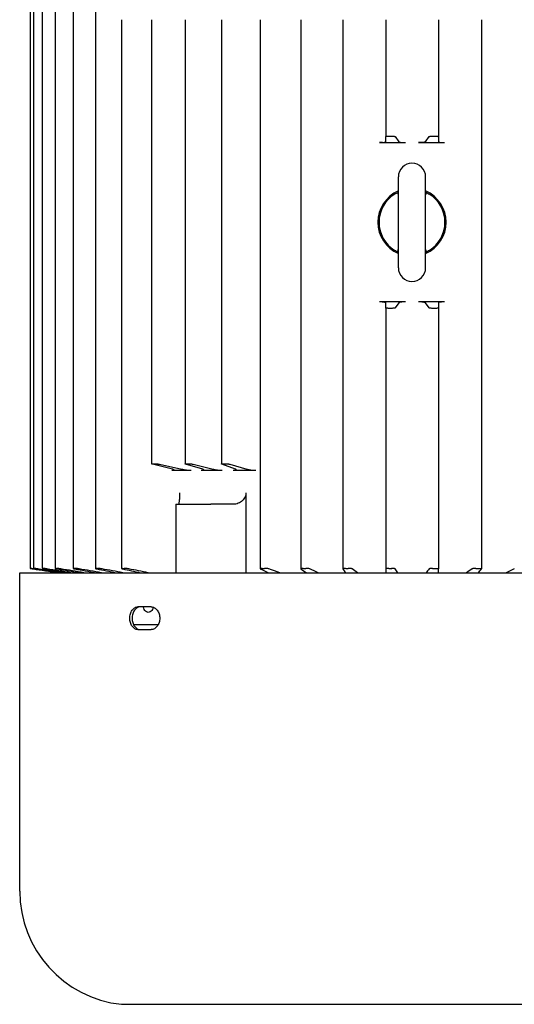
# Model space of a CAD drawing. Header units: inches. Extents: x 12 to 564, y 10 to 374.
# Tile 84 of 158: x 170 to 178, y 263 to 280. Entities that reach past the tile are written whole.
import ezdxf

# ---------------------------------------------------------------- set-up
doc = ezdxf.new("R2010")
doc.units = ezdxf.units.IN
doc.header["$LTSCALE"] = 16
doc.header["$MEASUREMENT"] = 0
doc.layers.add('Visible (ANSI)', color=7, linetype='Continuous', lineweight=30)

msp = doc.modelspace()

# ---------------------------------------------------------------- linework, layer by layer
at = {"layer": 'Visible (ANSI)'}
for p, q in [((170.028, 282.511), (170.028, 270.531)), ((170.089, 282.511), (170.089, 270.531)), ((170.236, 282.511), (170.236, 270.53)), ((170.465, 282.512), (170.465, 270.53)), ((170.774, 282.512), (170.774, 270.53)), ((171.158, 281.225), (171.158, 270.529)), ((171.613, 280.027), (171.613, 270.528)), ((172.133, 280.027), (172.133, 272.339)), ((172.711, 280.027), (172.711, 272.338)), ((173.34, 280.027), (173.34, 272.337)), ((174.01, 280.027), (174.01, 270.525)), ((174.714, 280.027), (174.714, 270.524)), ((175.443, 280.027), (175.443, 270.523)), ((176.186, 280.027), (176.186, 278.003)), ((177.098, 280.027), (177.098, 278.003)), ((177.842, 280.027), (177.842, 270.523)), ((176.187, 277.916), (176.186, 278.003)), ((176.349, 278.003), (176.411, 277.916)), ((176.873, 277.916), (176.935, 278.003)), ((177.098, 278.003), (177.097, 277.916)), ((176.08, 277.899), (176.132, 277.899)), ((176.132, 277.899), (176.53, 277.899)), ((176.754, 277.899), (177.204, 277.899)), ((176.403, 277.308), (176.403, 275.733)), ((176.876, 275.733), (176.876, 277.308)), ((176.132, 275.143), (176.08, 275.143)), ((176.53, 275.143), (176.132, 275.143)), ((176.186, 275.039), (176.187, 275.126)), ((176.411, 275.126), (176.349, 275.039)), ((177.204, 275.143), (176.754, 275.143)), ((176.935, 275.039), (176.873, 275.126)), ((177.097, 275.126), (177.098, 275.039)), ((176.186, 275.039), (176.186, 270.522)), ((177.098, 275.039), (177.098, 270.522)), ((172.493, 272.247), (172.147, 272.333)), ((172.267, 272.333), (172.658, 272.247)), ((172.485, 272.23), (172.494, 272.23)), ((172.494, 272.23), (172.817, 272.23)), ((173.017, 272.247), (172.721, 272.333)), ((172.853, 272.333), (173.198, 272.247)), ((172.99, 272.23), (173.355, 272.23)), ((173.587, 272.247), (173.346, 272.333)), ((173.488, 272.333), (173.783, 272.247)), ((173.543, 272.23), (173.936, 272.23)), ((173.765, 271.836), (173.765, 270.455)), ((172.55, 271.639), (173.159, 271.639)), ((172.55, 271.639), (172.55, 270.455)), ((173.542, 271.639), (173.159, 271.639)), ((169.848, 270.455), (183.431, 270.455)), ((169.848, 264.943), (169.848, 270.455)), ((172.124, 269.865), (171.894, 269.865)), ((172.245, 269.552), (171.821, 269.552)), ((171.894, 269.471), (172.124, 269.471)), ((171.623, 262.985), (181.657, 262.985))]:
    msp.add_line(p, q, dxfattribs=at)
for centre, radius, start, end in [((176.64, 277.308), 0.236, 0, 180), ((176.64, 276.521), 0.591, 113.5782, 246.4218), ((176.64, 276.521), 0.571, 121.4481, 238.5519), ((176.64, 276.521), 0.591, 293.5782, 66.4218), ((176.64, 276.521), 0.571, 301.4481, 58.5519), ((176.64, 275.733), 0.236, 180, 0), ((171.817, 264.943), 1.969, 180, 263.979), ((171.623, 263.103), 0.118, 263.979, 270)]:
    msp.add_arc(centre, radius, start, end, dxfattribs=at)
for centre, major_axis, ratio, start_param, end_param in [((176.168, 281.655), (12.305, -0.044), 0.29605, 4.721293, 4.723177), ((176.923, 281.656), (12.298, -0.044), 0.296313, 4.721298, 4.723181), ((176.361, 271.376), (12.316, -0.044), 0.296713, 1.579723, 1.581603), ((177.116, 271.385), (12.308, -0.044), 0.296138, 1.579704, 1.581586), ((172.509, 293.857), (20.68, 7.547), 0.974259, 4.354507, 4.355282), ((171.698, 293.224), (21.336, -5.022), 0.950002, 4.953934, 4.954721), ((173.103, 292.464), (23.307, 1.275), 0.861608, 4.649524, 4.650326), ((172.185, 295.28), (24.962, -3.207), 0.909897, 4.851404, 4.852155), ((173.809, 294.716), (26.482, 1.326), 0.843398, 4.653601, 4.654361), ((172.829, 293.382), (25.854, -1.42), 0.811964, 4.778603, 4.779387), ((172.404, 272.248), (-0.116, 0.013), 0.113643, 2.357633, 2.464878), ((170.01, 291.141), (-0.02, 20.61), 0.04968, 3.140202, 3.140993), ((170.041, 291.294), (0.013, 20.763), 0.032621, 3.142163, 3.142951), ((170.169, 291.769), (0.084, 21.238), 0.191839, 3.142894, 3.143673), ((170.008, 292.611), (-0.095, 22.08), 0.20435, 3.139416, 3.140181), ((170.377, 291.294), (0.164, 20.763), 0.352877, 3.144935, 3.145723), ((170.094, 292.611), (-0.183, 22.08), 0.358022, 3.137328, 3.138092), ((170.67, 291.294), (0.278, 20.763), 0.507098, 3.14894, 3.149728), ((170.266, 292.61), (-0.304, 22.079), 0.507001, 3.133311, 3.134075), ((171.046, 291.769), (0.469, 21.236), 0.647285, 3.156444, 3.157223), ((170.529, 291.932), (-0.497, 21.398), 0.659505, 3.124948, 3.125724), ((171.483, 291.295), (0.874, 20.752), 0.793418, 3.175551, 3.176339), ((170.874, 291.295), (-0.946, 20.75), 0.807284, 3.103452, 3.10424), ((172.001, 291.769), (2.261, 21.138), 0.910595, 3.239227, 3.240006), ((171.264, 292.611), (-2.254, 21.986), 0.905447, 3.047735, 3.0485), ((174.534, 290.125), (26.284, 0.842), 0.744814, 4.669975, 4.670786), ((173.584, 290.693), (26.795, -0.898), 0.751709, 4.755606, 4.756406), ((175.255, 289.72), (27.116, 0.727), 0.707164, 4.675045, 4.675865), ((174.227, 292.611), (29.184, -1.04), 0.755752, 4.758195, 4.758959), ((176.049, 291.45), (29.094, 0.852), 0.718433, 4.672204, 4.672989), ((174.983, 291.294), (29.045, -0.832), 0.714289, 4.751155, 4.751943), ((176.786, 290.693), (28.96, 0.757), 0.69572, 4.675388, 4.676188), ((175.714, 291.769), (29.742, -0.858), 0.713512, 4.751492, 4.752272), ((177.558, 291.294), (29.407, 0.812), 0.70554, 4.673828, 4.674616), ((176.482, 291.294), (29.386, -0.813), 0.706023, 4.750215, 4.751003), ((178.336, 292.61), (29.946, 0.975), 0.736604, 4.668768, 4.669532), ((177.223, 291.933), (29.423, -0.903), 0.726745, 4.753271, 4.754047)]:
    msp.add_ellipse(centre, major_axis=major_axis, ratio=ratio, start_param=start_param, end_param=end_param, dxfattribs=at)
for points, knots in [([(176.186, 278.003), (176.186, 278.003), (176.186, 278.004), (176.188, 278.005), (176.189, 278.005), (176.193, 278.007), (176.197, 278.008), (176.207, 278.01), (176.213, 278.01), (176.226, 278.011), (176.234, 278.011), (176.241, 278.011)], [0.000001, 0.000001, 0.000001, 0.000001, 0.0258659, 0.0258659, 0.0550482, 0.0550482, 0.1140632, 0.1140632, 0.1698868, 0.1698868, 0.2283919, 0.2283919, 0.2283919, 0.2283919]), ([(176.288, 278.011), (176.296, 278.011), (176.303, 278.011), (176.317, 278.01), (176.324, 278.01), (176.334, 278.008), (176.339, 278.007), (176.344, 278.006), (176.346, 278.005), (176.348, 278.004), (176.349, 278.003), (176.349, 278.003)], [0.000001, 0.000001, 0.000001, 0.000001, 0.0593584, 0.0593584, 0.1141937, 0.1141937, 0.1661128, 0.1661128, 0.1990418, 0.1990418, 0.2282573, 0.2282573, 0.2282573, 0.2282573]), ([(176.935, 278.003), (176.935, 278.003), (176.936, 278.004), (176.938, 278.005), (176.94, 278.005), (176.945, 278.007), (176.95, 278.008), (176.961, 278.01), (176.967, 278.01), (176.982, 278.011), (176.989, 278.011), (176.997, 278.011)], [0.000001, 0.000001, 0.000001, 0.000001, 0.0268625, 0.0268625, 0.056417, 0.056417, 0.1140533, 0.1140533, 0.170677, 0.170677, 0.2283814, 0.2283814, 0.2283814, 0.2283814]), ([(177.043, 278.011), (177.05, 278.011), (177.057, 278.011), (177.071, 278.01), (177.077, 278.01), (177.087, 278.008), (177.091, 278.007), (177.095, 278.006), (177.096, 278.005), (177.098, 278.004), (177.098, 278.003), (177.098, 278.003)], [0.000001, 0.000001, 0.000001, 0.000001, 0.0545892, 0.0545892, 0.114128, 0.114128, 0.1661671, 0.1661671, 0.1985555, 0.1985555, 0.2282546, 0.2282546, 0.2282546, 0.2282546]), ([(176.13, 277.901), (176.126, 277.9), (176.122, 277.9), (176.113, 277.9), (176.11, 277.899), (176.101, 277.899), (176.096, 277.899), (176.089, 277.899), (176.087, 277.899), (176.084, 277.899), (176.082, 277.899), (176.08, 277.899)], [0, 0, 0, 0, 0.0373607, 0.0373607, 0.0678605, 0.0678605, 0.1064321, 0.1064321, 0.1215698, 0.1215698, 0.13563, 0.13563, 0.13563, 0.13563]), ([(176.13, 277.901), (176.138, 277.901), (176.146, 277.902), (176.16, 277.904), (176.167, 277.906), (176.177, 277.909), (176.181, 277.91), (176.186, 277.913), (176.187, 277.915), (176.187, 277.916)], [-0.310657, -0.310657, -0.310657, -0.310657, -0.2371925, -0.2371925, -0.1553295, -0.1553295, -0.0693454, -0.0693454, -0.000001, -0.000001, -0.000001, -0.000001]), ([(176.411, 277.916), (176.411, 277.915), (176.413, 277.914), (176.415, 277.913), (176.418, 277.911), (176.421, 277.91), (176.425, 277.909), (176.432, 277.907), (176.44, 277.905), (176.45, 277.904), (176.46, 277.902), (176.473, 277.901), (176.486, 277.9), (176.5, 277.899), (176.515, 277.899), (176.53, 277.899)], [-0.446724, -0.446724, -0.446724, -0.446724, -0.3897365, -0.3897365, -0.3897365, -0.3245783, -0.3245783, -0.3245783, -0.2236373, -0.2236373, -0.2236373, -0.1158732, -0.1158732, -0.1158732, -0.000001, -0.000001, -0.000001, -0.000001]), ([(176.873, 277.916), (176.873, 277.915), (176.871, 277.914), (176.867, 277.912), (176.865, 277.911), (176.854, 277.907), (176.845, 277.905), (176.823, 277.902), (176.811, 277.901), (176.783, 277.899), (176.768, 277.899), (176.754, 277.899)], [0.000001, 0.000001, 0.000001, 0.000001, 0.051701, 0.051701, 0.109173, 0.109173, 0.2232421, 0.2232421, 0.334842, 0.334842, 0.4469669, 0.4469669, 0.4469669, 0.4469669]), ([(177.097, 277.916), (177.097, 277.915), (177.098, 277.914), (177.101, 277.911), (177.103, 277.91), (177.112, 277.907), (177.119, 277.905), (177.138, 277.902), (177.151, 277.901), (177.177, 277.899), (177.19, 277.899), (177.204, 277.899)], [-0.4467189, -0.4467189, -0.4467189, -0.4467189, -0.3883098, -0.3883098, -0.3238399, -0.3238399, -0.2236401, -0.2236401, -0.1045504, -0.1045504, -0.000001, -0.000001, -0.000001, -0.000001]), ([(176.397, 277), (176.397, 277), (176.397, 277), (176.399, 277.004), (176.401, 277.011), (176.403, 277.029), (176.403, 277.037), (176.403, 277.045)], [0.4079901, 0.4079901, 0.4079901, 0.4079901, 0.4724458, 0.4724458, 0.6698987, 0.6698987, 0.7782534, 0.7782534, 0.7782534, 0.7782534]), ([(176.876, 277.045), (176.876, 277.028), (176.878, 277.014), (176.881, 277.002), (176.882, 277), (176.882, 277)], [0, 0, 0, 0, 0.2278463, 0.2278463, 0.3692627, 0.3692627, 0.3692627, 0.3692627]), ([(176.876, 277.041), (176.88, 277.039), (176.885, 277.037), (176.895, 277.032), (176.9, 277.029), (176.917, 277.02), (176.927, 277.014), (176.937, 277.008)], [0.013965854, 0.013965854, 0.013965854, 0.013965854, 0.014346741, 0.014346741, 0.014841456, 0.014841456, 0.015830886, 0.015830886, 0.015830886, 0.015830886]), ([(176.403, 276.001), (176.399, 276.003), (176.395, 276.005), (176.385, 276.01), (176.379, 276.013), (176.363, 276.022), (176.352, 276.028), (176.342, 276.034)], [0.013965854, 0.013965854, 0.013965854, 0.013965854, 0.014346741, 0.014346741, 0.014841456, 0.014841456, 0.015830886, 0.015830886, 0.015830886, 0.015830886]), ([(176.403, 275.997), (176.403, 276.014), (176.401, 276.028), (176.398, 276.04), (176.397, 276.042), (176.397, 276.042)], [0, 0, 0, 0, 0.2278463, 0.2278463, 0.3692627, 0.3692627, 0.3692627, 0.3692627]), ([(176.882, 276.042), (176.882, 276.042), (176.882, 276.041), (176.881, 276.038), (176.878, 276.03), (176.876, 276.013), (176.876, 276.005), (176.876, 275.997)], [0.4079901, 0.4079901, 0.4079901, 0.4079901, 0.4724458, 0.4724458, 0.6698987, 0.6698987, 0.7782534, 0.7782534, 0.7782534, 0.7782534]), ([(176.13, 275.141), (176.126, 275.141), (176.122, 275.142), (176.113, 275.142), (176.11, 275.142), (176.101, 275.143), (176.096, 275.143), (176.089, 275.143), (176.087, 275.143), (176.084, 275.143), (176.082, 275.143), (176.08, 275.143)], [-0.1356297, -0.1356297, -0.1356297, -0.1356297, -0.0982694, -0.0982694, -0.0677699, -0.0677699, -0.0291986, -0.0291986, -0.014061, -0.014061, -0.000001, -0.000001, -0.000001, -0.000001]), ([(176.187, 275.126), (176.187, 275.127), (176.186, 275.129), (176.181, 275.132), (176.177, 275.133), (176.167, 275.136), (176.16, 275.137), (176.146, 275.139), (176.138, 275.14), (176.13, 275.141)], [-0.3105965, -0.3105965, -0.3105965, -0.3105965, -0.2412654, -0.2412654, -0.1552978, -0.1552978, -0.0734504, -0.0734504, 0, 0, 0, 0]), ([(176.53, 275.143), (176.515, 275.143), (176.5, 275.142), (176.486, 275.142), (176.473, 275.141), (176.46, 275.139), (176.45, 275.138), (176.44, 275.136), (176.432, 275.135), (176.425, 275.133), (176.421, 275.132), (176.418, 275.131), (176.415, 275.129), (176.413, 275.128), (176.411, 275.127), (176.411, 275.126)], [-0.4468875, -0.4468875, -0.4468875, -0.4468875, -0.3311115, -0.3311115, -0.3311115, -0.2233053, -0.2233053, -0.2233053, -0.1222836, -0.1222836, -0.1222836, -0.0570467, -0.0570467, -0.0570467, -0.000001, -0.000001, -0.000001, -0.000001]), ([(176.873, 275.126), (176.873, 275.127), (176.871, 275.128), (176.867, 275.13), (176.865, 275.131), (176.854, 275.134), (176.845, 275.136), (176.823, 275.139), (176.811, 275.141), (176.783, 275.142), (176.768, 275.143), (176.754, 275.143)], [-0.4467821, -0.4467821, -0.4467821, -0.4467821, -0.3951043, -0.3951043, -0.3376559, -0.3376559, -0.2236338, -0.2236338, -0.1120798, -0.1120798, -0.000001, -0.000001, -0.000001, -0.000001]), ([(177.204, 275.143), (177.19, 275.143), (177.177, 275.143), (177.151, 275.141), (177.138, 275.14), (177.119, 275.136), (177.112, 275.135), (177.103, 275.132), (177.101, 275.131), (177.098, 275.128), (177.097, 275.127), (177.097, 275.126)], [-0.4468904, -0.4468904, -0.4468904, -0.4468904, -0.3424353, -0.3424353, -0.2233014, -0.2233014, -0.1230295, -0.1230295, -0.0584761, -0.0584761, -0.000001, -0.000001, -0.000001, -0.000001]), ([(176.241, 275.03), (176.234, 275.03), (176.226, 275.031), (176.213, 275.032), (176.207, 275.032), (176.197, 275.034), (176.193, 275.035), (176.189, 275.036), (176.188, 275.037), (176.186, 275.038), (176.186, 275.039), (176.186, 275.039)], [0.000001, 0.000001, 0.000001, 0.000001, 0.0583911, 0.0583911, 0.1141924, 0.1141924, 0.1732343, 0.1732343, 0.2024245, 0.2024245, 0.2282936, 0.2282936, 0.2282936, 0.2282936]), ([(176.349, 275.039), (176.349, 275.039), (176.348, 275.038), (176.346, 275.037), (176.344, 275.036), (176.339, 275.035), (176.334, 275.034), (176.324, 275.032), (176.317, 275.032), (176.303, 275.031), (176.296, 275.03), (176.288, 275.03)], [0.000001, 0.000001, 0.000001, 0.000001, 0.0292013, 0.0292013, 0.0621058, 0.0621058, 0.1140204, 0.1140204, 0.168876, 0.168876, 0.2283461, 0.2283461, 0.2283461, 0.2283461]), ([(176.997, 275.03), (176.989, 275.03), (176.982, 275.031), (176.967, 275.032), (176.961, 275.032), (176.95, 275.034), (176.945, 275.035), (176.94, 275.036), (176.938, 275.037), (176.936, 275.038), (176.935, 275.039), (176.935, 275.039)], [0.000001, 0.000001, 0.000001, 0.000001, 0.057591, 0.057591, 0.1141917, 0.1141917, 0.1718544, 0.1718544, 0.2014172, 0.2014172, 0.2282838, 0.2282838, 0.2282838, 0.2282838]), ([(177.098, 275.039), (177.098, 275.039), (177.098, 275.038), (177.096, 275.037), (177.095, 275.036), (177.091, 275.035), (177.087, 275.034), (177.077, 275.032), (177.071, 275.031), (177.057, 275.031), (177.05, 275.03), (177.043, 275.03)], [0.000001, 0.000001, 0.000001, 0.000001, 0.0297122, 0.0297122, 0.0621139, 0.0621139, 0.114174, 0.114174, 0.1737368, 0.1737368, 0.2283464, 0.2283464, 0.2283464, 0.2283464]), ([(172.147, 272.333), (172.145, 272.334), (172.143, 272.334), (172.139, 272.335), (172.137, 272.336), (172.134, 272.338), (172.133, 272.339), (172.134, 272.34), (172.136, 272.341), (172.142, 272.342), (172.147, 272.342), (172.152, 272.342)], [0.000001, 0.000001, 0.000001, 0.000001, 0.0266012, 0.0266012, 0.0560575, 0.0560575, 0.1140558, 0.1140558, 0.1704546, 0.1704546, 0.2283843, 0.2283843, 0.2283843, 0.2283843]), ([(172.186, 272.342), (172.192, 272.342), (172.199, 272.342), (172.213, 272.341), (172.22, 272.34), (172.234, 272.339), (172.241, 272.338), (172.251, 272.336), (172.255, 272.336), (172.262, 272.334), (172.265, 272.334), (172.267, 272.333)], [0.000001, 0.000001, 0.000001, 0.000001, 0.0586708, 0.0586708, 0.1141927, 0.1141927, 0.1661192, 0.1661192, 0.1986616, 0.1986616, 0.2282559, 0.2282559, 0.2282559, 0.2282559]), ([(172.721, 272.333), (172.719, 272.334), (172.717, 272.334), (172.714, 272.335), (172.713, 272.336), (172.711, 272.338), (172.711, 272.339), (172.714, 272.34), (172.716, 272.341), (172.724, 272.342), (172.729, 272.342), (172.735, 272.342)], [0.000001, 0.000001, 0.000001, 0.000001, 0.0268625, 0.0268625, 0.056417, 0.056417, 0.1140533, 0.1140533, 0.170677, 0.170677, 0.2283814, 0.2283814, 0.2283814, 0.2283814]), ([(172.773, 272.342), (172.779, 272.342), (172.785, 272.342), (172.8, 272.341), (172.808, 272.34), (172.822, 272.339), (172.828, 272.338), (172.838, 272.336), (172.842, 272.336), (172.848, 272.334), (172.851, 272.334), (172.853, 272.333)], [0.000001, 0.000001, 0.000001, 0.000001, 0.0546532, 0.0546532, 0.1141928, 0.1141928, 0.166219, 0.166219, 0.1985783, 0.1985783, 0.2282549, 0.2282549, 0.2282549, 0.2282549]), ([(173.346, 272.333), (173.344, 272.334), (173.343, 272.334), (173.341, 272.335), (173.34, 272.336), (173.339, 272.338), (173.34, 272.339), (173.344, 272.34), (173.348, 272.341), (173.357, 272.342), (173.363, 272.342), (173.369, 272.342)], [0.000001, 0.000001, 0.000001, 0.000001, 0.0268625, 0.0268625, 0.056417, 0.056417, 0.1140533, 0.1140533, 0.170677, 0.170677, 0.2283814, 0.2283814, 0.2283814, 0.2283814]), ([(173.41, 272.342), (173.416, 272.342), (173.423, 272.342), (173.438, 272.341), (173.446, 272.34), (173.46, 272.339), (173.466, 272.338), (173.475, 272.336), (173.478, 272.336), (173.484, 272.334), (173.486, 272.334), (173.488, 272.333)], [0.000001, 0.000001, 0.000001, 0.000001, 0.0546532, 0.0546532, 0.1141928, 0.1141928, 0.166219, 0.166219, 0.1985783, 0.1985783, 0.2282549, 0.2282549, 0.2282549, 0.2282549]), ([(172.493, 272.23), (172.502, 272.23), (172.509, 272.231), (172.518, 272.232), (172.52, 272.234), (172.52, 272.237), (172.517, 272.239), (172.509, 272.242), (172.506, 272.243), (172.5, 272.245), (172.497, 272.246), (172.493, 272.247)], [-0.4150454, -0.4150454, -0.4150454, -0.4150454, -0.3099868, -0.3099868, -0.2075432, -0.2075432, -0.0900383, -0.0900383, -0.0430679, -0.0430679, -0.000001, -0.000001, -0.000001, -0.000001]), ([(172.658, 272.247), (172.664, 272.246), (172.67, 272.244), (172.676, 272.243), (172.683, 272.242), (172.69, 272.241), (172.698, 272.239), (172.71, 272.238), (172.723, 272.236), (172.736, 272.235), (172.751, 272.233), (172.765, 272.232), (172.778, 272.231), (172.793, 272.23), (172.806, 272.23), (172.817, 272.23)], [-0.4467191, -0.4467191, -0.4467191, -0.4467191, -0.3886186, -0.3886186, -0.3886186, -0.3239063, -0.3239063, -0.3239063, -0.2236357, -0.2236357, -0.2236357, -0.1146406, -0.1146406, -0.1146406, -0.000001, -0.000001, -0.000001, -0.000001]), ([(172.99, 272.23), (173.002, 272.23), (173.012, 272.23), (173.027, 272.232), (173.032, 272.233), (173.036, 272.236), (173.036, 272.238), (173.031, 272.241), (173.029, 272.242), (173.023, 272.245), (173.02, 272.246), (173.017, 272.247)], [-0.4469668, -0.4469668, -0.4469668, -0.4469668, -0.3348665, -0.3348665, -0.223266, -0.223266, -0.1091829, -0.1091829, -0.0517053, -0.0517053, -0.000001, -0.000001, -0.000001, -0.000001]), ([(173.198, 272.247), (173.203, 272.246), (173.208, 272.244), (173.22, 272.242), (173.227, 272.241), (173.246, 272.238), (173.259, 272.236), (173.287, 272.233), (173.303, 272.232), (173.331, 272.23), (173.344, 272.23), (173.355, 272.23)], [-0.4467179, -0.4467179, -0.4467179, -0.4467179, -0.3883098, -0.3883098, -0.3238399, -0.3238399, -0.2236401, -0.2236401, -0.1045504, -0.1045504, -0.000001, -0.000001, -0.000001, -0.000001]), ([(173.543, 272.23), (173.556, 272.23), (173.567, 272.23), (173.585, 272.232), (173.591, 272.233), (173.599, 272.236), (173.6, 272.238), (173.598, 272.241), (173.597, 272.242), (173.593, 272.245), (173.59, 272.246), (173.587, 272.247)], [-0.4469665, -0.4469665, -0.4469665, -0.4469665, -0.3349819, -0.3349819, -0.2233791, -0.2233791, -0.1092298, -0.1092298, -0.0517258, -0.0517258, -0.000001, -0.000001, -0.000001, -0.000001]), ([(173.783, 272.247), (173.787, 272.246), (173.791, 272.244), (173.802, 272.242), (173.809, 272.241), (173.827, 272.238), (173.838, 272.236), (173.866, 272.233), (173.882, 272.232), (173.911, 272.23), (173.924, 272.23), (173.936, 272.23)], [-0.4467189, -0.4467189, -0.4467189, -0.4467189, -0.3883098, -0.3883098, -0.3238399, -0.3238399, -0.2236401, -0.2236401, -0.1045504, -0.1045504, -0.000001, -0.000001, -0.000001, -0.000001]), ([(172.596, 271.639), (172.598, 271.639), (172.6, 271.64), (172.603, 271.646), (172.605, 271.651), (172.608, 271.661), (172.61, 271.668), (172.613, 271.684), (172.614, 271.693), (172.616, 271.711), (172.617, 271.721), (172.619, 271.743), (172.62, 271.755), (172.621, 271.777), (172.621, 271.788), (172.622, 271.812), (172.622, 271.825), (172.622, 271.836)], [-2.4853017, -2.4853017, -2.4853017, -2.4853017, -2.363634, -2.363634, -2.2419664, -2.2419664, -2.1314235, -2.1314235, -2.0208806, -2.0208806, -1.9239443, -1.9239443, -1.827008, -1.827008, -1.7408043, -1.7408043, -1.6546006, -1.6546006, -1.6546006, -1.6546006]), ([(173.765, 271.836), (173.765, 271.825), (173.764, 271.812), (173.759, 271.788), (173.755, 271.777), (173.745, 271.755), (173.739, 271.743), (173.723, 271.721), (173.714, 271.711), (173.696, 271.693), (173.684, 271.684), (173.659, 271.668), (173.646, 271.661), (173.619, 271.651), (173.604, 271.646), (173.573, 271.64), (173.557, 271.639), (173.542, 271.639)], [-1.6545529, -1.6545529, -1.6545529, -1.6545529, -1.5683492, -1.5683492, -1.4821456, -1.4821456, -1.3852092, -1.3852092, -1.2882729, -1.2882729, -1.17773, -1.17773, -1.0671871, -1.0671871, -0.9455195, -0.9455195, -0.8238518, -0.8238518, -0.8238518, -0.8238518]), ([(170.028, 270.531), (170.028, 270.531), (170.029, 270.53), (170.035, 270.53), (170.039, 270.529), (170.049, 270.527), (170.056, 270.526), (170.069, 270.524), (170.076, 270.523), (170.082, 270.522)], [-0.6805391, -0.6805391, -0.6805391, -0.6805391, -0.6239184, -0.6239184, -0.566928, -0.566928, -0.5095257, -0.5095257, -0.4623268, -0.4623268, -0.4623268, -0.4623268]), ([(170.086, 270.522), (170.08, 270.523), (170.074, 270.524), (170.06, 270.526), (170.053, 270.527), (170.042, 270.529), (170.038, 270.53), (170.031, 270.53), (170.029, 270.531), (170.029, 270.531)], [-0.899491, -0.899491, -0.899491, -0.899491, -0.8522921, -0.8522921, -0.7948898, -0.7948898, -0.7378993, -0.7378993, -0.6812787, -0.6812787, -0.6812787, -0.6812787]), ([(170.09, 270.531), (170.089, 270.531), (170.089, 270.53), (170.093, 270.53), (170.097, 270.529), (170.106, 270.527), (170.112, 270.526), (170.124, 270.524), (170.131, 270.523), (170.137, 270.522)], [-0.6805391, -0.6805391, -0.6805391, -0.6805391, -0.6239184, -0.6239184, -0.566928, -0.566928, -0.5095257, -0.5095257, -0.4623268, -0.4623268, -0.4623268, -0.4623268]), ([(170.16, 270.522), (170.154, 270.523), (170.147, 270.524), (170.133, 270.526), (170.126, 270.527), (170.114, 270.529), (170.108, 270.53), (170.1, 270.53), (170.098, 270.531), (170.097, 270.531)], [-0.899491, -0.899491, -0.899491, -0.899491, -0.8522921, -0.8522921, -0.7948898, -0.7948898, -0.7378993, -0.7378993, -0.6812787, -0.6812787, -0.6812787, -0.6812787]), ([(170.238, 270.531), (170.236, 270.531), (170.235, 270.53), (170.237, 270.53), (170.24, 270.529), (170.248, 270.527), (170.253, 270.526), (170.265, 270.524), (170.271, 270.523), (170.277, 270.522)], [-0.6805391, -0.6805391, -0.6805391, -0.6805391, -0.6239184, -0.6239184, -0.566928, -0.566928, -0.5095257, -0.5095257, -0.4623268, -0.4623268, -0.4623268, -0.4623268]), ([(170.318, 270.522), (170.312, 270.523), (170.306, 270.524), (170.291, 270.526), (170.284, 270.527), (170.271, 270.529), (170.265, 270.53), (170.255, 270.53), (170.251, 270.531), (170.249, 270.531)], [-0.899491, -0.899491, -0.899491, -0.899491, -0.8522921, -0.8522921, -0.7948898, -0.7948898, -0.7378993, -0.7378993, -0.6812787, -0.6812787, -0.6812787, -0.6812787]), ([(170.469, 270.531), (170.466, 270.531), (170.465, 270.53), (170.465, 270.53), (170.467, 270.529), (170.473, 270.527), (170.478, 270.526), (170.488, 270.524), (170.494, 270.523), (170.499, 270.522)], [-0.6805391, -0.6805391, -0.6805391, -0.6805391, -0.6239184, -0.6239184, -0.566928, -0.566928, -0.5095257, -0.5095257, -0.4623268, -0.4623268, -0.4623268, -0.4623268]), ([(170.559, 270.522), (170.553, 270.523), (170.546, 270.524), (170.532, 270.526), (170.524, 270.527), (170.51, 270.529), (170.504, 270.53), (170.493, 270.53), (170.488, 270.531), (170.486, 270.531)], [-0.899491, -0.899491, -0.899491, -0.899491, -0.8522921, -0.8522921, -0.7948898, -0.7948898, -0.7378993, -0.7378993, -0.6812787, -0.6812787, -0.6812787, -0.6812787]), ([(170.78, 270.531), (170.777, 270.531), (170.775, 270.53), (170.773, 270.53), (170.774, 270.529), (170.779, 270.527), (170.783, 270.526), (170.792, 270.524), (170.797, 270.523), (170.802, 270.522)], [-0.6805391, -0.6805391, -0.6805391, -0.6805391, -0.6239184, -0.6239184, -0.566928, -0.566928, -0.5095257, -0.5095257, -0.4623268, -0.4623268, -0.4623268, -0.4623268]), ([(170.879, 270.522), (170.873, 270.523), (170.867, 270.524), (170.852, 270.526), (170.844, 270.527), (170.83, 270.529), (170.823, 270.53), (170.811, 270.53), (170.806, 270.531), (170.802, 270.531)], [-0.899491, -0.899491, -0.899491, -0.899491, -0.8522921, -0.8522921, -0.7948898, -0.7948898, -0.7378993, -0.7378993, -0.6812787, -0.6812787, -0.6812787, -0.6812787]), ([(171.168, 270.531), (171.164, 270.531), (171.161, 270.53), (171.158, 270.53), (171.158, 270.529), (171.161, 270.527), (171.164, 270.526), (171.172, 270.524), (171.176, 270.523), (171.181, 270.522)], [-0.6805391, -0.6805391, -0.6805391, -0.6805391, -0.6239184, -0.6239184, -0.566928, -0.566928, -0.5095257, -0.5095257, -0.4623268, -0.4623268, -0.4623268, -0.4623268]), ([(171.274, 270.522), (171.268, 270.523), (171.262, 270.524), (171.248, 270.526), (171.24, 270.527), (171.225, 270.529), (171.218, 270.53), (171.204, 270.53), (171.199, 270.531), (171.194, 270.531)], [-0.899491, -0.899491, -0.899491, -0.899491, -0.8522921, -0.8522921, -0.7948898, -0.7948898, -0.7378993, -0.7378993, -0.6812787, -0.6812787, -0.6812787, -0.6812787]), ([(171.628, 270.531), (171.623, 270.531), (171.619, 270.53), (171.614, 270.53), (171.613, 270.529), (171.614, 270.527), (171.616, 270.526), (171.623, 270.524), (171.627, 270.523), (171.631, 270.522)], [-0.6805391, -0.6805391, -0.6805391, -0.6805391, -0.6239184, -0.6239184, -0.566928, -0.566928, -0.5095257, -0.5095257, -0.4623268, -0.4623268, -0.4623268, -0.4623268]), ([(171.739, 270.522), (171.734, 270.523), (171.728, 270.524), (171.714, 270.526), (171.706, 270.527), (171.691, 270.529), (171.683, 270.53), (171.669, 270.53), (171.663, 270.531), (171.658, 270.531)], [-0.899491, -0.899491, -0.899491, -0.899491, -0.8522921, -0.8522921, -0.7948898, -0.7948898, -0.7378993, -0.7378993, -0.6812787, -0.6812787, -0.6812787, -0.6812787]), ([(174.046, 270.531), (174.039, 270.531), (174.032, 270.53), (174.021, 270.53), (174.017, 270.529), (174.012, 270.527), (174.01, 270.526), (174.01, 270.524), (174.012, 270.523), (174.014, 270.522)], [-0.6805391, -0.6805391, -0.6805391, -0.6805391, -0.6239184, -0.6239184, -0.566928, -0.566928, -0.5095257, -0.5095257, -0.4623268, -0.4623268, -0.4623268, -0.4623268]), ([(174.164, 270.522), (174.162, 270.523), (174.158, 270.524), (174.148, 270.526), (174.141, 270.527), (174.127, 270.529), (174.119, 270.53), (174.104, 270.53), (174.096, 270.531), (174.089, 270.531)], [-0.899491, -0.899491, -0.899491, -0.899491, -0.8522921, -0.8522921, -0.7948898, -0.7948898, -0.7378993, -0.7378993, -0.6812787, -0.6812787, -0.6812787, -0.6812787]), ([(174.756, 270.531), (174.749, 270.531), (174.742, 270.53), (174.73, 270.53), (174.725, 270.529), (174.718, 270.527), (174.715, 270.526), (174.714, 270.524), (174.715, 270.523), (174.716, 270.522)], [-0.6805391, -0.6805391, -0.6805391, -0.6805391, -0.6239184, -0.6239184, -0.566928, -0.566928, -0.5095257, -0.5095257, -0.4623268, -0.4623268, -0.4623268, -0.4623268]), ([(174.873, 270.522), (174.871, 270.523), (174.868, 270.524), (174.859, 270.526), (174.853, 270.527), (174.84, 270.529), (174.832, 270.53), (174.816, 270.53), (174.808, 270.531), (174.801, 270.531)], [-0.899491, -0.899491, -0.899491, -0.899491, -0.8522921, -0.8522921, -0.7948898, -0.7948898, -0.7378993, -0.7378993, -0.6812787, -0.6812787, -0.6812787, -0.6812787]), ([(175.491, 270.531), (175.484, 270.531), (175.477, 270.53), (175.463, 270.53), (175.458, 270.529), (175.449, 270.527), (175.446, 270.526), (175.443, 270.524), (175.443, 270.523), (175.443, 270.522)], [-0.6805391, -0.6805391, -0.6805391, -0.6805391, -0.6239184, -0.6239184, -0.566928, -0.566928, -0.5095257, -0.5095257, -0.4623268, -0.4623268, -0.4623268, -0.4623268]), ([(175.604, 270.522), (175.603, 270.523), (175.601, 270.524), (175.593, 270.526), (175.587, 270.527), (175.575, 270.529), (175.568, 270.53), (175.553, 270.53), (175.545, 270.531), (175.537, 270.531)], [-0.899491, -0.899491, -0.899491, -0.899491, -0.8522921, -0.8522921, -0.7948898, -0.7948898, -0.7378993, -0.7378993, -0.6812787, -0.6812787, -0.6812787, -0.6812787]), ([(176.241, 270.531), (176.234, 270.531), (176.226, 270.53), (176.212, 270.53), (176.206, 270.529), (176.196, 270.527), (176.192, 270.526), (176.187, 270.524), (176.186, 270.523), (176.186, 270.522)], [-0.6805391, -0.6805391, -0.6805391, -0.6805391, -0.6239184, -0.6239184, -0.566928, -0.566928, -0.5095257, -0.5095257, -0.4623268, -0.4623268, -0.4623268, -0.4623268]), ([(176.349, 270.522), (176.349, 270.523), (176.347, 270.524), (176.341, 270.526), (176.336, 270.527), (176.325, 270.529), (176.318, 270.53), (176.303, 270.53), (176.295, 270.531), (176.288, 270.531)], [-0.899491, -0.899491, -0.899491, -0.899491, -0.8522921, -0.8522921, -0.7948898, -0.7948898, -0.7378993, -0.7378993, -0.6812787, -0.6812787, -0.6812787, -0.6812787]), ([(176.997, 270.531), (176.989, 270.531), (176.981, 270.53), (176.966, 270.53), (176.959, 270.529), (176.948, 270.527), (176.944, 270.526), (176.937, 270.524), (176.936, 270.523), (176.935, 270.522)], [-0.6805391, -0.6805391, -0.6805391, -0.6805391, -0.6239184, -0.6239184, -0.566928, -0.566928, -0.5095257, -0.5095257, -0.4623268, -0.4623268, -0.4623268, -0.4623268]), ([(177.043, 270.531), (177.05, 270.531), (177.058, 270.53), (177.072, 270.53), (177.079, 270.529), (177.089, 270.527), (177.093, 270.526), (177.097, 270.524), (177.098, 270.523), (177.098, 270.522)], [0.6812787, 0.6812787, 0.6812787, 0.6812787, 0.7378993, 0.7378993, 0.7948898, 0.7948898, 0.8522921, 0.8522921, 0.8994909, 0.8994909, 0.8994909, 0.8994909]), ([(177.747, 270.531), (177.74, 270.531), (177.732, 270.53), (177.716, 270.53), (177.709, 270.529), (177.697, 270.527), (177.691, 270.526), (177.684, 270.524), (177.681, 270.523), (177.68, 270.522)], [-0.6805391, -0.6805391, -0.6805391, -0.6805391, -0.6239184, -0.6239184, -0.566928, -0.566928, -0.5095257, -0.5095257, -0.4623268, -0.4623268, -0.4623268, -0.4623268]), ([(177.793, 270.531), (177.8, 270.531), (177.808, 270.53), (177.821, 270.53), (177.827, 270.529), (177.835, 270.527), (177.839, 270.526), (177.842, 270.524), (177.842, 270.523), (177.841, 270.522)], [0.6812787, 0.6812787, 0.6812787, 0.6812787, 0.7378993, 0.7378993, 0.7948898, 0.7948898, 0.8522921, 0.8522921, 0.899491, 0.899491, 0.899491, 0.899491]), ([(171.894, 269.471), (171.876, 269.471), (171.858, 269.476), (171.823, 269.496), (171.808, 269.511), (171.783, 269.546), (171.773, 269.568), (171.759, 269.617), (171.755, 269.643), (171.755, 269.668), (171.755, 269.692), (171.759, 269.719), (171.773, 269.767), (171.783, 269.789), (171.808, 269.824), (171.823, 269.84), (171.858, 269.86), (171.876, 269.865), (171.894, 269.865)], [-0.753628, -0.753628, -0.753628, -0.753628, -0.565171, -0.565171, -0.376714, -0.376714, -0.188357, -0.188357, 0, 0, 0, 0.188357, 0.188357, 0.376714, 0.376714, 0.565171, 0.565171, 0.753628, 0.753628, 0.753628, 0.753628]), ([(171.934, 269.865), (171.917, 269.865), (171.898, 269.86), (171.864, 269.84), (171.848, 269.824), (171.823, 269.789), (171.813, 269.767), (171.799, 269.719), (171.795, 269.692), (171.795, 269.668), (171.795, 269.643), (171.799, 269.617), (171.813, 269.568), (171.823, 269.546), (171.848, 269.511), (171.864, 269.496), (171.898, 269.476), (171.917, 269.471), (171.934, 269.471)], [2.260458, 2.260458, 2.260458, 2.260458, 2.448887, 2.448887, 2.637316, 2.637316, 2.825703, 2.825703, 3.014091, 3.014091, 3.014091, 3.202448, 3.202448, 3.390805, 3.390805, 3.579264, 3.579264, 3.767723, 3.767723, 3.767723, 3.767723]), ([(172.16, 269.859), (172.159, 269.853), (172.157, 269.847), (172.151, 269.827), (172.144, 269.814), (172.129, 269.793), (172.119, 269.784), (172.098, 269.772), (172.086, 269.769), (172.064, 269.769), (172.053, 269.772), (172.032, 269.784), (172.022, 269.793), (172.007, 269.814), (172, 269.827), (171.994, 269.849), (171.992, 269.857), (171.991, 269.865)], [1.878088, 1.878088, 1.878088, 1.878088, 1.9211449, 1.9211449, 2.0341534, 2.0341534, 2.147162, 2.147162, 2.2601705, 2.2601705, 2.373179, 2.373179, 2.4861875, 2.4861875, 2.5991961, 2.5991961, 2.6563669, 2.6563669, 2.6563669, 2.6563669]), ([(172.124, 269.865), (172.143, 269.865), (172.163, 269.86), (172.199, 269.84), (172.216, 269.824), (172.243, 269.789), (172.254, 269.767), (172.27, 269.719), (172.273, 269.692), (172.273, 269.643), (172.27, 269.617), (172.254, 269.568), (172.243, 269.546), (172.216, 269.511), (172.199, 269.496), (172.163, 269.476), (172.143, 269.471), (172.124, 269.471)], [-2.260668, -2.260668, -2.260668, -2.260668, -2.072241, -2.072241, -1.883814, -1.883814, -1.695427, -1.695427, -1.50704, -1.50704, -1.318683, -1.318683, -1.130326, -1.130326, -0.941869, -0.941869, -0.753412, -0.753412, -0.753412, -0.753412])]:
    msp.add_open_spline(points, degree=3, knots=knots, dxfattribs=at)
for points in [[(176.241, 278.011), (176.249, 278.011), (176.257, 278.011), (176.265, 278.011)], [(176.997, 278.011), (177.004, 278.011), (177.012, 278.011), (177.02, 278.011)], [(176.342, 277.008), (176.362, 277.02), (176.382, 277.031), (176.403, 277.041)], [(176.937, 276.034), (176.918, 276.022), (176.897, 276.011), (176.876, 276.001)], [(176.288, 275.03), (176.28, 275.03), (176.272, 275.03), (176.265, 275.03)], [(177.043, 275.03), (177.035, 275.03), (177.028, 275.03), (177.02, 275.03)], [(170.082, 270.522), (170.222, 270.5), (170.363, 270.477), (170.503, 270.455)], [(170.509, 270.455), (170.368, 270.477), (170.227, 270.5), (170.086, 270.522)], [(170.137, 270.522), (170.275, 270.5), (170.413, 270.477), (170.552, 270.455)], [(170.582, 270.455), (170.441, 270.477), (170.301, 270.5), (170.16, 270.522)], [(170.277, 270.522), (170.411, 270.5), (170.545, 270.477), (170.679, 270.455)], [(170.733, 270.455), (170.595, 270.477), (170.456, 270.5), (170.318, 270.522)], [(170.499, 270.522), (170.628, 270.5), (170.756, 270.477), (170.885, 270.455)], [(170.961, 270.455), (170.827, 270.477), (170.693, 270.5), (170.559, 270.522)], [(170.802, 270.522), (170.923, 270.5), (171.044, 270.477), (171.165, 270.455)], [(171.263, 270.455), (171.135, 270.477), (171.007, 270.5), (170.879, 270.522)], [(171.181, 270.522), (171.293, 270.5), (171.405, 270.477), (171.517, 270.455)], [(171.636, 270.455), (171.515, 270.477), (171.394, 270.5), (171.274, 270.522)], [(171.631, 270.522), (171.733, 270.5), (171.834, 270.477), (171.935, 270.455)], [(172.073, 270.455), (171.962, 270.477), (171.85, 270.5), (171.739, 270.522)], [(174.014, 270.522), (174.061, 270.5), (174.109, 270.477), (174.156, 270.455)], [(174.35, 270.455), (174.288, 270.477), (174.226, 270.5), (174.164, 270.522)], [(174.716, 270.522), (174.748, 270.5), (174.78, 270.477), (174.812, 270.455)], [(175.014, 270.455), (174.967, 270.477), (174.92, 270.5), (174.873, 270.522)], [(175.443, 270.522), (175.459, 270.5), (175.476, 270.477), (175.492, 270.455)], [(175.699, 270.455), (175.668, 270.477), (175.636, 270.5), (175.604, 270.522)], [(176.186, 270.522), (176.186, 270.5), (176.186, 270.477), (176.187, 270.455)], [(176.397, 270.455), (176.381, 270.477), (176.365, 270.5), (176.349, 270.522)], [(176.935, 270.522), (176.919, 270.5), (176.903, 270.477), (176.887, 270.455)], [(177.097, 270.455), (177.098, 270.477), (177.098, 270.5), (177.098, 270.522)], [(177.68, 270.522), (177.648, 270.5), (177.616, 270.477), (177.585, 270.455)], [(177.792, 270.455), (177.808, 270.477), (177.825, 270.5), (177.841, 270.522)], [(178.411, 270.522), (178.364, 270.5), (178.317, 270.477), (178.27, 270.455)]]:
    msp.add_open_spline(points, degree=3, dxfattribs=at)

doc.saveas('drawing.dxf')
